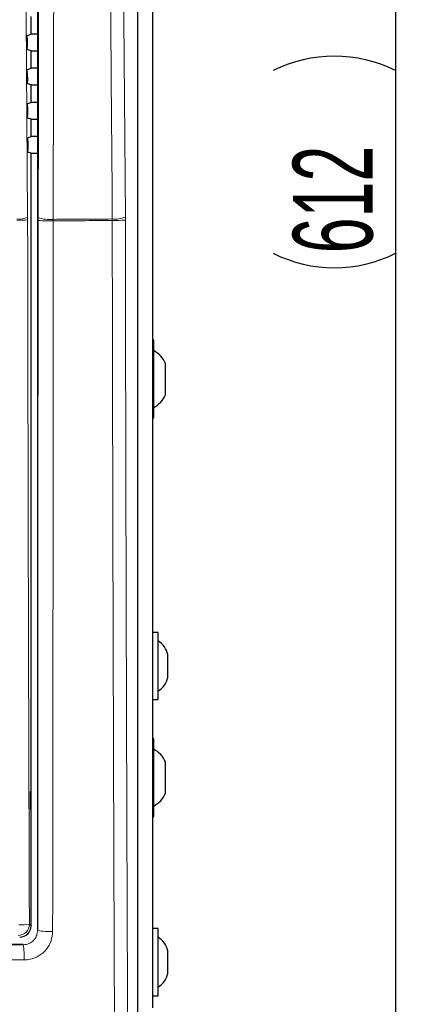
# Model space of a CAD drawing. Header units: millimetres. Extents: x 5 to 418, y 2 to 292.
# Tile 27 of 52: x 135 to 153, y 139 to 182. Entities that reach past the tile are written whole.
import ezdxf

# ---------------------------------------------------------------- set-up
doc = ezdxf.new("R2010")
doc.units = ezdxf.units.MM
doc.layers.add('SLD-0', color=7, linetype='Continuous')
doc.styles.add('SLDTEXTSTYLE1', font='TXT', dxfattribs={"width": 0.605})
doc.dimstyles.new('SLDDIMSTYLE1', dxfattribs={"dimtxt": 3.5, "dimasz": 3.5, "dimexe": 0, "dimexo": 0.0625, "dimgap": 0.875, "dimtad": 1, "dimdec": 0, "dimlfac": 4, "dimrnd": 1e-09, "dimzin": 12, "dimdsep": 46, "dimtxsty": 'SLDTEXTSTYLE1', "dimsah": 1, "dimcen": 0.09, "dimadec": 0, "dimazin": 3, "dimtfac": 1, "dimtofl": 0, "dimtmove": 0, "dimatfit": 3, "dimfxl": 1, "dimfrac": 2, "dimtolj": 1, "dimtzin": 12, "dimarcsym": 0})

# ---------------------------------------------------------------- blocks, each defined once
blk = doc.blocks.new('_D_1')
at = {"layer": 'SLD-0', "color": 7}
for p, q in [((138.896, 252.187), (152.571, 252.187)), ((151.571, 252.187), (151.571, 99.247)), ((138.106, 99.247), (152.571, 99.247))]:
    blk.add_line(p, q, dxfattribs=at)
for centre, start, end in [((148.886, 174.356), 63.4349, 116.5651), ((148.886, 177.079), 243.4349, 296.5651)]:
    blk.add_arc(centre, 6.006, start, end, dxfattribs=at)
for points in [[(151.571, 252.187), (151.111, 248.687), (152.031, 248.687)], [(151.571, 99.247), (152.031, 102.747), (151.111, 102.747)]]:
    blk.add_solid(points, dxfattribs=at)
at = {"layer": 'SLD-0', "color": 7, "insert": (147.06, 171.707), "char_height": 3.5, "attachment_point": 1, "rotation": 90, "style": 'SLDTEXTSTYLE1'}
blk.add_mtext('612', dxfattribs=at)

msp = doc.modelspace()

# ---------------------------------------------------------------- linework, layer by layer
at = {"color": 7, "linetype": 'Continuous', "lineweight": 18}
for p, q in [((140.2556, 131.7673), (140.2556, 214.5077)), ((135.4092, 173.1747), (135.4087, 173.28)), ((135.8698, 173.2835), (135.8696, 173.1495)), ((136.536, 173.1304), (136.5362, 173.1974)), ((139.1255, 173.1461), (139.1249, 173.2131)), ((139.701, 173.2992), (139.7016, 173.1652)), ((135.4862, 142.2596), (135.559, 142.1868)), ((135.8362, 141.9852), (135.842, 141.9794)), ((135.2169, 141.3547), (135.2113, 141.3602))]:
    msp.add_line(p, q, dxfattribs=at)
at = {"color": 7, "linetype": 'Continuous', "lineweight": 25}
for p, q in [((140.2557, 131.7673), (140.2557, 214.5077)), ((140.8965, 209.8375), (140.8965, 138.5875)), ((135.8362, 194.0648), (135.8362, 141.9852)), ((135.559, 181.3287), (135.559, 182.0962)), ((135.3829, 181.1307), (135.3855, 180.7603)), ((135.3893, 181.2722), (135.559, 181.3287)), ((135.8362, 181.3287), (135.559, 181.3287)), ((135.559, 180.5962), (135.3919, 180.6518)), ((135.559, 179.8287), (135.559, 180.5962)), ((135.559, 180.5962), (135.8362, 180.5962)), ((135.3999, 179.7757), (135.559, 179.8287)), ((135.8362, 179.8287), (135.559, 179.8287)), ((135.3935, 179.6342), (135.3961, 179.2567)), ((135.559, 179.0962), (135.4025, 179.1483)), ((135.559, 178.3287), (135.559, 179.0962)), ((135.559, 179.0962), (135.8362, 179.0962)), ((135.404, 178.1377), (135.4067, 177.7532)), ((135.4104, 178.2793), (135.559, 178.3287)), ((135.8362, 178.3287), (135.559, 178.3287)), ((135.559, 177.5962), (135.4131, 177.6448)), ((135.559, 176.8287), (135.559, 177.5962)), ((135.559, 177.5962), (135.8362, 177.5962)), ((135.421, 176.7828), (135.559, 176.8287)), ((135.8362, 176.8287), (135.559, 176.8287)), ((135.4145, 176.6412), (135.4173, 176.2497)), ((135.559, 176.0962), (135.4237, 176.1412)), ((135.559, 142.1868), (135.559, 176.0962)), ((135.559, 176.0962), (135.8362, 176.0962)), ((140.9465, 167.8875), (140.8965, 167.8875)), ((140.9465, 164.4875), (140.9465, 167.8875)), ((141.4715, 165.5), (141.4715, 166.875)), ((140.8965, 164.4875), (140.9465, 164.4875)), ((141.1465, 155.0625), (140.8965, 155.0625)), ((141.1465, 152.1125), (141.1465, 155.0625)), ((141.5715, 153.0875), (141.5715, 154.0875)), ((140.8965, 152.1125), (141.1465, 152.1125)), ((140.9465, 150.3875), (140.8965, 150.3875)), ((140.9465, 146.9875), (140.9465, 150.3875)), ((141.4715, 148), (141.4715, 149.375)), ((135.5577, 148.0625), (135.5197, 148.0632)), ((135.5197, 148.0632), (135.5197, 147.3118)), ((135.5577, 147.3124), (135.5577, 148.0625)), ((135.5197, 147.3118), (135.5577, 147.3124)), ((140.8965, 146.9875), (140.9465, 146.9875)), ((141.1465, 142.0625), (140.8965, 142.0625)), ((141.1465, 139.1125), (141.1465, 142.0625)), ((135.2113, 141.3602), (105.9067, 141.3602)), ((141.5715, 140.0875), (141.5715, 141.0875)), ((140.8965, 139.1125), (141.1465, 139.1125))]:
    msp.add_line(p, q, dxfattribs=at)
at = {"color": 7, "linetype": 'Continuous', "lineweight": 18, "flags": 128}
for points in [[(135.2841, 190.9708), (135.3464, 182.1222), (135.4087, 173.28)], [(135.8698, 173.2835), (135.8801, 177.5362), (135.891, 182.0336), (135.9074, 188.7798), (135.9127, 190.9617)], [(136.5793, 190.8756), (136.5763, 189.6375), (136.5642, 184.6854), (136.5521, 179.7332), (136.5362, 173.1974)], [(139.1249, 173.2131), (139.1158, 174.451), (139.0794, 179.4026), (139.0429, 184.3541), (138.9949, 190.8876)], [(139.5713, 190.9737), (139.6043, 186.4768), (139.6373, 181.9799), (139.701, 173.2992)]]:
    msp.add_lwpolyline(points, dxfattribs=at)
at = {"color": 7, "linetype": 'Continuous', "lineweight": 18}
for centre, radius, start, end in [((135.0328, 174.2448), 1.0355, 264.75697, 291.28619), ((135.036, 177.9165), 4.7565, 268.83046, 274.50021), ((136.3686, 178.9183), 5.7903, 265.05568, 271.65648), ((136.3713, 174.5427), 1.3554, 248.28357, 276.9896), ((139.2381, 174.4267), 1.2189, 264.67227, 292.32), ((139.2422, 178.33), 5.1852, 268.70978, 275.08228), ((134.9852, 142.2612), 0.5009, 270.1836, 359.8164), ((135.1126, 144.1844), 1.9607, 267.18174, 280.98479), ((136.3413, 144.4689), 2.5391, 258.65801, 273.76282), ((132.2969, 140.8532), 2.9627, 356.73753, 9.74405)]:
    msp.add_arc(centre, radius, start, end, dxfattribs=at)
at = {"color": 7, "linetype": 'Continuous', "lineweight": 25}
for centre, radius, start, end in [((140.3395, 166.3447), 1.25, 25.09992, 60.95021), ((140.3395, 166.0302), 1.25, 299.04979, 334.90008), ((140.6001, 153.8499), 1, 13.74131, 56.88111), ((140.6001, 153.325), 1, 303.11889, 346.25869), ((140.3395, 148.8447), 1.25, 25.09992, 60.95021), ((140.3395, 148.5302), 1.25, 299.04979, 334.90008), ((140.6001, 140.8499), 1, 13.74131, 56.88111), ((140.6001, 140.325), 1, 303.11889, 346.25869)]:
    msp.add_arc(centre, radius, start, end, dxfattribs=at)
msp.add_ellipse((135.0583, 142.1882), major_axis=(0.3545, -0.3545), ratio=0.9972647, start_param=5.4991567, end_param=7.0672139, dxfattribs=at)
for points, knots in [([(135.3829, 181.1307), (135.3829, 181.1447), (135.3828, 181.1728), (135.3837, 181.2126), (135.3851, 181.2447), (135.3871, 181.2672), (135.3886, 181.2705), (135.3893, 181.2722)], [0, 0, 0, 0, 0.19837037, 0.39672952, 0.59546184, 0.79527071, 1, 1, 1, 1]), ([(135.3919, 180.6518), (135.3912, 180.6535), (135.3897, 180.6568), (135.3877, 180.6792), (135.3863, 180.7117), (135.3857, 180.7411), (135.3855, 180.7576), (135.3855, 180.7603)], [0, 0, 0, 0, 0.23927781, 0.4785801, 0.71717157, 0.95431622, 1, 1, 1, 1]), ([(135.3935, 179.6342), (135.3934, 179.6482), (135.3934, 179.6763), (135.3942, 179.7161), (135.3957, 179.7482), (135.3976, 179.7707), (135.3991, 179.7741), (135.3999, 179.7757)], [0, 0, 0, 0, 0.1983676, 0.396724, 0.5954542, 0.7952627, 1, 1, 1, 1]), ([(135.4025, 179.1483), (135.4018, 179.1499), (135.4003, 179.1532), (135.3983, 179.1757), (135.3969, 179.2081), (135.3963, 179.2375), (135.3961, 179.2541), (135.3961, 179.2567)], [0, 0, 0, 0, 0.2392808, 0.4785861, 0.7171794, 0.9543235, 1, 1, 1, 1]), ([(135.404, 178.1377), (135.404, 178.1517), (135.4039, 178.1798), (135.4048, 178.2196), (135.4062, 178.2517), (135.4082, 178.2742), (135.4097, 178.2776), (135.4104, 178.2793)], [0, 0, 0, 0, 0.1983649, 0.3967185, 0.5954465, 0.7952546, 1, 1, 1, 1]), ([(135.4131, 177.6448), (135.4124, 177.6464), (135.4109, 177.6497), (135.4089, 177.6721), (135.4075, 177.7046), (135.4069, 177.734), (135.4067, 177.7505), (135.4067, 177.7532)], [0, 0, 0, 0, 0.2392838, 0.4785921, 0.7171872, 0.9543308, 1, 1, 1, 1]), ([(135.4145, 176.6412), (135.4145, 176.6552), (135.4145, 176.6833), (135.4153, 176.7231), (135.4168, 176.7552), (135.4187, 176.7777), (135.4202, 176.7811), (135.421, 176.7828)], [0, 0, 0, 0, 0.1983621, 0.396713, 0.5954388, 0.7952465, 1, 1, 1, 1]), ([(135.4237, 176.1412), (135.423, 176.1429), (135.4215, 176.1462), (135.4195, 176.1686), (135.4181, 176.2011), (135.4175, 176.2305), (135.4173, 176.247), (135.4173, 176.2497)], [0, 0, 0, 0, 0.2392868, 0.4785981, 0.7171951, 0.9543381, 1, 1, 1, 1])]:
    msp.add_open_spline(points, degree=3, knots=knots, dxfattribs=at)
at = {"color": 7, "linetype": 'Continuous', "lineweight": 18}
for points, knots in [([(135.4092, 173.1747), (135.418, 168.0195), (135.4355, 157.7071), (135.4693, 147.4095), (135.4862, 142.2596)], [0, 0, 0, 0, 0.4998997, 1, 1, 1, 1]), ([(135.842, 141.9794), (135.8438, 143.5219), (135.8499, 148.6185), (135.8606, 159.0054), (135.8662, 167.8576), (135.8696, 173.1495)], [0, 0, 0, 0, 0.1486128, 0.4910322, 1, 1, 1, 1]), ([(136.536, 173.1304), (136.5326, 167.8342), (136.5268, 158.9749), (136.516, 148.5797), (136.5098, 143.479), (136.508, 141.9353)], [0, 0, 0, 0, 0.5089682, 0.8513873, 1, 1, 1, 1]), ([(139.1255, 173.1461), (138.6763, 173.1432), (137.8134, 173.1377), (136.95, 173.1328), (136.536, 173.1304)], [0, 0, 0, 0, 0.5205387, 1, 1, 1, 1]), ([(136.5362, 173.1974), (136.9501, 173.1998), (137.8132, 173.2047), (138.6759, 173.2102), (139.1249, 173.2131)], [0, 0, 0, 0, 0.4795322, 1, 1, 1, 1]), ([(139.227, 137.1819), (139.2218, 138.4886), (139.2025, 143.3505), (139.174, 151.7743), (139.1448, 162.4563), (139.1319, 169.5828), (139.1255, 173.1461)], [0, 0, 0, 0, 0.10914441, 0.40609619, 0.70304794, 1, 1, 1, 1]), ([(139.7016, 173.1652), (139.7081, 169.6048), (139.721, 162.4839), (139.7503, 151.8105), (139.7788, 143.3934), (139.7981, 138.5354), (139.8033, 137.2298)], [0, 0, 0, 0, 0.2969519, 0.5939038, 0.8908556, 1, 1, 1, 1]), ([(135.842, 141.9794), (135.835, 141.9094), (135.821, 141.7695), (135.7132, 141.5823), (135.5547, 141.4409), (135.3791, 141.3657), (135.2632, 141.3578), (135.2169, 141.3547)], [0, 0, 0, 0, 0.2149932, 0.4295473, 0.6436008, 0.8576242, 1, 1, 1, 1]), ([(135.2548, 140.6846), (135.3477, 140.6909), (135.5805, 140.7065), (135.9326, 140.857), (136.25, 141.1397), (136.466, 141.5142), (136.494, 141.7949), (136.508, 141.9353)], [0, 0, 0, 0, 0.1423735, 0.3566575, 0.5710049, 0.7855478, 1, 1, 1, 1]), ([(105.9001, 141.3536), (108.3405, 141.3516), (113.2236, 141.3475), (120.5564, 141.3461), (127.8915, 141.348), (132.7744, 141.3524), (135.2169, 141.3547)], [0, 0, 0, 0, 0.2498702, 0.4999567, 0.7498702, 1, 1, 1, 1]), ([(135.2548, 140.6846), (132.8083, 140.6824), (127.9132, 140.6778), (120.6652, 140.6759), (113.3119, 140.6772), (108.4166, 140.6814), (105.8646, 140.6836)], [0, 0, 0, 0, 0.2499135, 0.50004335, 0.73937639, 1, 1, 1, 1])]:
    msp.add_open_spline(points, degree=3, knots=knots, dxfattribs=at)

# ---------------------------------------------------------------- dimensions: what is measured, and where the dimension line sits
at = {"layer": 'SLD-0', "color": 7}
dim = msp.add_linear_dim(base=(151.5715, 99.2474), p1=(138.8965, 252.1875), p2=(138.1061, 99.2474), angle=90, text='(<>)', dimstyle='SLDDIMSTYLE1', dxfattribs=at)
dim.commit()
dim.dimension.update_dxf_attribs({"geometry": '_D_1', "text_midpoint": (151.5715, 175.7175), "dimtype": 160})

doc.saveas('drawing.dxf')
